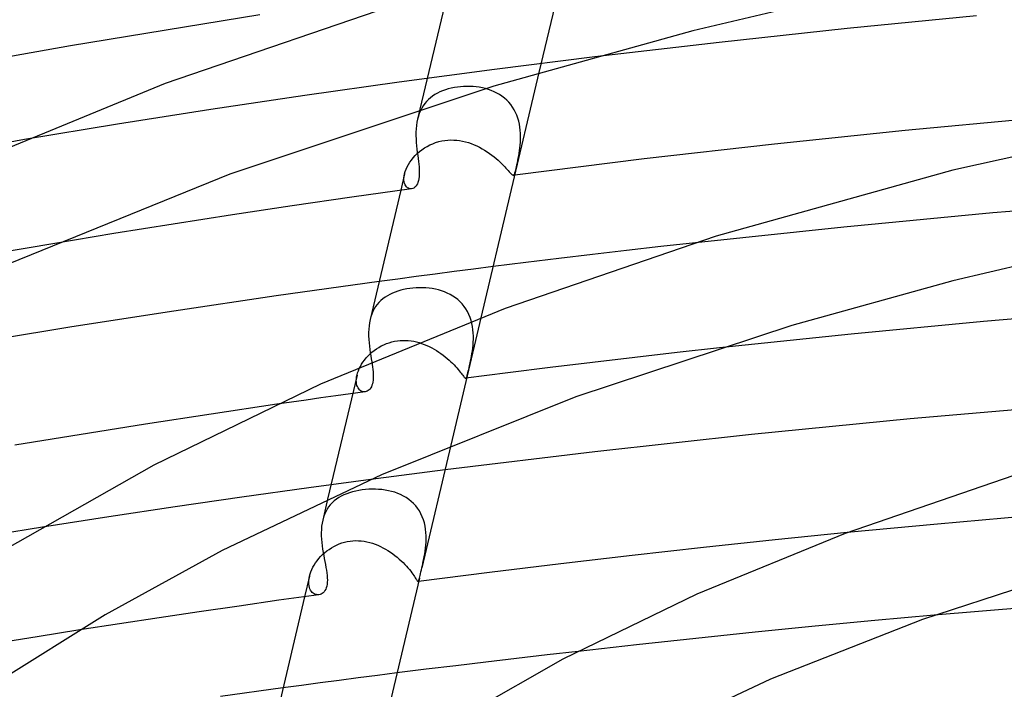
# Model space of a CAD drawing. Header units: millimetres. Extents: x -374 to 374, y -188 to 321.
# Tile 70 of 112: x -82 to -45, y 244 to 269. Entities that reach past the tile are written whole.
import ezdxf

# ---------------------------------------------------------------- set-up
doc = ezdxf.new("R2010")
doc.units = ezdxf.units.MM
doc.layers.add('HIDDEN', color=7, linetype='Continuous')
doc.layers.add('THICK', color=7, linetype='Continuous')

msp = doc.modelspace()

# ---------------------------------------------------------------- linework, layer by layer
at = {"layer": 'HIDDEN'}
for p, q in [((-61.635, 271.798), (-62.688, 267.342)), ((-66.048, 270.515), (-67.119, 265.984)), ((-60.608, 267.932), (-64.345, 267.464)), ((-64.345, 267.464), (-67.889, 266.989)), ((-67.889, 266.989), (-71.398, 266.492)), ((-65.606, 266.819), (-65.72, 266.806)), ((-65.491, 266.827), (-65.606, 266.819)), ((-65.375, 266.831), (-65.491, 266.827)), ((-65.258, 266.83), (-65.375, 266.831)), ((-65.141, 266.824), (-65.258, 266.83)), ((-65.025, 266.813), (-65.141, 266.824)), ((-71.398, 266.492), (-74.896, 265.968)), ((-66.646, 266.47), (-66.727, 266.408)), ((-66.56, 266.527), (-66.646, 266.47)), ((-66.469, 266.579), (-66.56, 266.527)), ((-66.373, 266.626), (-66.469, 266.579)), ((-66.273, 266.668), (-66.373, 266.626)), ((-66.169, 266.705), (-66.273, 266.668)), ((-66.062, 266.737), (-66.169, 266.705)), ((-65.951, 266.765), (-66.062, 266.737)), ((-65.837, 266.788), (-65.951, 266.765)), ((-65.72, 266.806), (-65.837, 266.788)), ((-64.909, 266.797), (-65.025, 266.813)), ((-64.795, 266.776), (-64.909, 266.797)), ((-64.682, 266.749), (-64.795, 266.776)), ((-64.571, 266.716), (-64.682, 266.749)), ((-64.463, 266.678), (-64.571, 266.716)), ((-64.358, 266.634), (-64.463, 266.678)), ((-64.256, 266.584), (-64.358, 266.634)), ((-64.158, 266.527), (-64.256, 266.584)), ((-64.064, 266.465), (-64.158, 266.527)), ((-63.975, 266.396), (-64.064, 266.465)), ((-66.999, 266.107), (-67.053, 266.018)), ((-66.94, 266.19), (-66.999, 266.107)), ((-66.874, 266.268), (-66.94, 266.19)), ((-66.804, 266.341), (-66.874, 266.268)), ((-66.727, 266.408), (-66.804, 266.341)), ((-63.89, 266.32), (-63.975, 266.396)), ((-63.811, 266.238), (-63.89, 266.32)), ((-63.738, 266.152), (-63.811, 266.238)), ((-63.672, 266.059), (-63.738, 266.152)), ((-74.896, 265.968), (-78.377, 265.421)), ((-67.177, 265.722), (-67.206, 265.614)), ((-67.142, 265.826), (-67.177, 265.722)), ((-67.1, 265.925), (-67.142, 265.826)), ((-67.053, 266.018), (-67.1, 265.925)), ((-63.613, 265.962), (-63.672, 266.059)), ((-63.56, 265.859), (-63.613, 265.962)), ((-63.514, 265.753), (-63.56, 265.859)), ((-63.475, 265.645), (-63.514, 265.753)), ((-78.377, 265.421), (-81.837, 264.849)), ((-63.443, 265.534), (-63.475, 265.645)), ((-63.417, 265.422), (-63.443, 265.534)), ((-63.398, 265.308), (-63.417, 265.422)), ((-63.384, 265.194), (-63.398, 265.308)), ((-63.376, 265.08), (-63.384, 265.194)), ((-63.373, 264.968), (-63.376, 265.08)), ((-66.852, 264.595), (-66.749, 264.649)), ((-66.749, 264.649), (-66.643, 264.696)), ((-66.643, 264.696), (-66.534, 264.737)), ((-66.534, 264.737), (-66.421, 264.772)), ((-66.421, 264.772), (-66.307, 264.798)), ((-66.307, 264.798), (-66.19, 264.818)), ((-66.19, 264.818), (-66.081, 264.829)), ((-66.081, 264.829), (-65.971, 264.834)), ((-65.971, 264.834), (-65.86, 264.832)), ((-65.86, 264.832), (-65.75, 264.825)), ((-65.75, 264.825), (-65.64, 264.811)), ((-65.64, 264.811), (-65.531, 264.791)), ((-65.531, 264.791), (-65.423, 264.765)), ((-65.423, 264.765), (-65.315, 264.734)), ((-65.315, 264.734), (-65.21, 264.698)), ((-65.21, 264.698), (-65.105, 264.657)), ((-65.105, 264.657), (-65.003, 264.612)), ((-63.397, 264.538), (-63.387, 264.642)), ((-63.387, 264.642), (-63.379, 264.749)), ((-63.379, 264.749), (-63.374, 264.857)), ((-63.374, 264.857), (-63.373, 264.968)), ((-67.369, 264.17), (-67.296, 264.251)), ((-67.296, 264.251), (-67.218, 264.328)), ((-67.218, 264.328), (-67.134, 264.402)), ((-67.134, 264.402), (-67.044, 264.471)), ((-67.044, 264.471), (-66.95, 264.536)), ((-66.95, 264.536), (-66.852, 264.595)), ((-65.003, 264.612), (-64.903, 264.563)), ((-64.903, 264.563), (-64.805, 264.51)), ((-64.805, 264.51), (-64.71, 264.454)), ((-64.71, 264.454), (-64.618, 264.396)), ((-64.618, 264.396), (-64.529, 264.335)), ((-64.529, 264.335), (-64.443, 264.272)), ((-64.443, 264.272), (-64.361, 264.208)), ((-63.44, 264.245), (-63.424, 264.34)), ((-63.424, 264.34), (-63.41, 264.438)), ((-63.41, 264.438), (-63.397, 264.538)), ((-67.595, 263.829), (-67.549, 263.916)), ((-67.549, 263.916), (-67.496, 264.002)), ((-67.496, 264.002), (-67.435, 264.087)), ((-67.435, 264.087), (-67.369, 264.17)), ((-64.361, 264.208), (-64.284, 264.144)), ((-64.284, 264.144), (-64.21, 264.08)), ((-64.21, 264.08), (-64.142, 264.017)), ((-64.142, 264.017), (-64.078, 263.956)), ((-64.078, 263.956), (-64.019, 263.896)), ((-64.019, 263.896), (-63.964, 263.839)), ((-63.523, 263.836), (-63.508, 263.907)), ((-63.508, 263.907), (-63.491, 263.984)), ((-63.491, 263.984), (-63.474, 264.067)), ((-63.474, 264.067), (-63.456, 264.154)), ((-63.456, 264.154), (-63.44, 264.245)), ((-67.689, 263.574), (-67.834, 262.959)), ((-67.704, 263.495), (-67.688, 263.578)), ((-67.688, 263.578), (-67.664, 263.66)), ((-67.664, 263.66), (-67.633, 263.744)), ((-67.633, 263.744), (-67.595, 263.829)), ((-63.964, 263.839), (-63.915, 263.786)), ((-63.915, 263.786), (-63.871, 263.737)), ((-63.871, 263.737), (-63.831, 263.692)), ((-63.831, 263.692), (-63.796, 263.651)), ((-63.796, 263.651), (-63.765, 263.616)), ((-63.765, 263.616), (-63.737, 263.586)), ((-63.737, 263.586), (-63.713, 263.562)), ((-63.713, 263.562), (-63.692, 263.543)), ((-63.692, 263.543), (-63.674, 263.53)), ((-63.674, 263.53), (-63.658, 263.523)), ((-63.658, 263.523), (-63.643, 263.522)), ((-63.635, 263.523), (-63.644, 263.522)), ((-63.643, 263.522), (-63.629, 263.528)), ((-63.625, 263.525), (-63.635, 263.523)), ((-63.629, 263.528), (-63.616, 263.541)), ((-63.616, 263.526), (-63.625, 263.525)), ((-63.616, 263.541), (-63.604, 263.561)), ((-63.607, 263.527), (-63.616, 263.526)), ((-63.598, 263.528), (-63.607, 263.527)), ((-63.604, 263.561), (-63.592, 263.588)), ((-63.589, 263.529), (-63.598, 263.528)), ((-63.592, 263.588), (-63.58, 263.623)), ((-63.58, 263.623), (-63.567, 263.666)), ((-63.567, 263.666), (-63.553, 263.716)), ((-63.553, 263.716), (-63.539, 263.773)), ((-63.539, 263.773), (-63.523, 263.836)), ((-67.712, 263.418), (-67.704, 263.495)), ((-67.712, 263.346), (-67.712, 263.418)), ((-67.705, 263.28), (-67.712, 263.346)), ((-67.691, 263.22), (-67.705, 263.28)), ((-67.671, 263.167), (-67.691, 263.22)), ((-67.646, 263.122), (-67.671, 263.167)), ((-67.616, 263.085), (-67.646, 263.122)), ((-67.583, 263.055), (-67.616, 263.085)), ((-67.546, 263.033), (-67.583, 263.055)), ((-67.508, 263.019), (-67.546, 263.033)), ((-67.469, 263.013), (-67.508, 263.019)), ((-67.428, 263.015), (-67.469, 263.013)), ((-40.346, 262.573), (-45.797, 262.118)), ((-45.797, 262.118), (-51.343, 261.59)), ((-51.343, 261.59), (-56.865, 261.006)), ((-80.711, 260.982), (-83.181, 260.56)), ((-65.842, 259.931), (-66.553, 259.839)), ((-65.123, 260.024), (-65.842, 259.931)), ((-64.396, 260.116), (-65.123, 260.024)), ((-67.947, 259.654), (-68.637, 259.561)), ((-67.254, 259.746), (-67.947, 259.654)), ((-66.553, 259.839), (-67.254, 259.746)), ((-68.145, 259.126), (-68.24, 259.081)), ((-68.045, 259.167), (-68.145, 259.126)), ((-67.942, 259.203), (-68.045, 259.167)), ((-67.835, 259.235), (-67.942, 259.203)), ((-67.724, 259.262), (-67.835, 259.235)), ((-67.61, 259.284), (-67.724, 259.262)), ((-67.494, 259.302), (-67.61, 259.284)), ((-67.377, 259.315), (-67.494, 259.302)), ((-67.258, 259.324), (-67.377, 259.315)), ((-67.139, 259.328), (-67.258, 259.324)), ((-67.019, 259.328), (-67.139, 259.328)), ((-66.9, 259.322), (-67.019, 259.328)), ((-66.781, 259.311), (-66.9, 259.322)), ((-66.662, 259.295), (-66.781, 259.311)), ((-66.545, 259.274), (-66.662, 259.295)), ((-66.43, 259.247), (-66.545, 259.274)), ((-66.317, 259.214), (-66.43, 259.247)), ((-66.207, 259.175), (-66.317, 259.214)), ((-66.099, 259.13), (-66.207, 259.175)), ((-65.995, 259.079), (-66.099, 259.13)), ((-68.643, 258.78), (-68.708, 258.705)), ((-68.572, 258.851), (-68.643, 258.78)), ((-68.497, 258.916), (-68.572, 258.851)), ((-68.416, 258.976), (-68.497, 258.916)), ((-68.33, 259.031), (-68.416, 258.976)), ((-68.24, 259.081), (-68.33, 259.031)), ((-65.895, 259.021), (-65.995, 259.079)), ((-65.8, 258.957), (-65.895, 259.021)), ((-65.709, 258.886), (-65.8, 258.957)), ((-65.625, 258.809), (-65.709, 258.886)), ((-65.545, 258.725), (-65.625, 258.809)), ((-68.867, 258.446), (-68.908, 258.35)), ((-68.82, 258.538), (-68.867, 258.446)), ((-68.767, 258.624), (-68.82, 258.538)), ((-68.708, 258.705), (-68.767, 258.624)), ((-65.472, 258.634), (-65.545, 258.725)), ((-65.406, 258.538), (-65.472, 258.634)), ((-65.347, 258.438), (-65.406, 258.538)), ((-65.295, 258.333), (-65.347, 258.438)), ((-68.944, 258.248), (-68.972, 258.142)), ((-68.908, 258.35), (-68.944, 258.248)), ((-64.846, 258.212), (-65.969, 253.459)), ((-65.251, 258.223), (-65.295, 258.333)), ((-65.214, 258.11), (-65.251, 258.223)), ((-65.184, 257.995), (-65.214, 258.11)), ((-65.161, 257.879), (-65.184, 257.995)), ((-65.145, 257.762), (-65.161, 257.879)), ((-65.134, 257.645), (-65.145, 257.762)), ((-68.266, 257.282), (-68.164, 257.312)), ((-68.164, 257.312), (-68.06, 257.335)), ((-68.06, 257.335), (-67.955, 257.353)), ((-67.955, 257.353), (-67.854, 257.363)), ((-67.854, 257.363), (-67.754, 257.368)), ((-67.754, 257.368), (-67.653, 257.368)), ((-67.653, 257.368), (-67.552, 257.361)), ((-67.552, 257.361), (-67.451, 257.35)), ((-67.451, 257.35), (-67.351, 257.333)), ((-67.351, 257.333), (-67.251, 257.312)), ((-67.251, 257.312), (-67.153, 257.285)), ((-67.153, 257.285), (-67.055, 257.254)), ((-65.142, 257.186), (-65.134, 257.298)), ((-65.129, 257.528), (-65.134, 257.645)), ((-65.134, 257.298), (-65.129, 257.412)), ((-65.129, 257.412), (-65.129, 257.528)), ((-68.979, 256.858), (-68.903, 256.926)), ((-68.903, 256.926), (-68.822, 256.99)), ((-68.822, 256.99), (-68.738, 257.051)), ((-68.738, 257.051), (-68.65, 257.107)), ((-68.65, 257.107), (-68.558, 257.159)), ((-68.558, 257.159), (-68.463, 257.205)), ((-68.463, 257.205), (-68.366, 257.247)), ((-68.366, 257.247), (-68.266, 257.282)), ((-67.055, 257.254), (-66.959, 257.219)), ((-66.959, 257.219), (-66.864, 257.18)), ((-66.864, 257.18), (-66.771, 257.137)), ((-66.771, 257.137), (-66.68, 257.091)), ((-66.68, 257.091), (-66.59, 257.041)), ((-66.59, 257.041), (-66.503, 256.989)), ((-66.503, 256.989), (-66.418, 256.934)), ((-66.418, 256.934), (-66.336, 256.877)), ((-65.181, 256.874), (-65.167, 256.97)), ((-65.167, 256.97), (-65.153, 257.076)), ((-65.153, 257.076), (-65.142, 257.186)), ((-55.967, 257.088), (-57.547, 256.911)), ((-69.289, 256.479), (-69.238, 256.558)), ((-69.238, 256.558), (-69.181, 256.636)), ((-69.181, 256.636), (-69.118, 256.712)), ((-69.118, 256.712), (-69.051, 256.786)), ((-69.051, 256.786), (-68.979, 256.858)), ((-68.912, 256.563), (-68.909, 256.547)), ((-66.336, 256.877), (-66.256, 256.818)), ((-66.256, 256.818), (-66.179, 256.758)), ((-66.179, 256.758), (-66.106, 256.697)), ((-66.106, 256.697), (-66.036, 256.635)), ((-66.036, 256.635), (-65.97, 256.574)), ((-65.97, 256.574), (-65.907, 256.513)), ((-65.25, 256.516), (-65.232, 256.602)), ((-65.232, 256.602), (-65.214, 256.69)), ((-65.214, 256.69), (-65.197, 256.78)), ((-65.197, 256.78), (-65.181, 256.874)), ((-59.125, 256.73), (-60.701, 256.543)), ((-57.547, 256.911), (-59.125, 256.73)), ((-69.438, 256.158), (-69.41, 256.237)), ((-69.41, 256.237), (-69.376, 256.318)), ((-69.376, 256.318), (-69.335, 256.399)), ((-69.335, 256.399), (-69.289, 256.479)), ((-68.909, 256.547), (-68.907, 256.531)), ((-68.907, 256.531), (-68.905, 256.516)), ((-68.905, 256.516), (-68.902, 256.501)), ((-68.902, 256.501), (-68.9, 256.485)), ((-68.9, 256.485), (-68.898, 256.47)), ((-68.898, 256.47), (-68.885, 256.377)), ((-68.885, 256.377), (-68.874, 256.287)), ((-68.874, 256.287), (-68.865, 256.199)), ((-68.865, 256.199), (-68.859, 256.114)), ((-65.907, 256.513), (-65.849, 256.453)), ((-65.849, 256.453), (-65.794, 256.395)), ((-65.794, 256.395), (-65.744, 256.339)), ((-65.744, 256.339), (-65.698, 256.285)), ((-65.698, 256.285), (-65.656, 256.235)), ((-65.656, 256.235), (-65.618, 256.188)), ((-65.618, 256.188), (-65.584, 256.144)), ((-65.332, 256.16), (-65.318, 256.218)), ((-65.318, 256.218), (-65.302, 256.284)), ((-65.302, 256.284), (-65.285, 256.357)), ((-65.285, 256.357), (-65.268, 256.435)), ((-65.268, 256.435), (-65.25, 256.516)), ((-62.274, 256.352), (-63.844, 256.155)), ((-60.701, 256.543), (-62.274, 256.352)), ((-69.46, 256.077), (-70.554, 251.448)), ((-69.486, 255.869), (-69.483, 255.937)), ((-69.483, 255.805), (-69.486, 255.869)), ((-69.483, 255.937), (-69.474, 256.008)), ((-69.474, 256.008), (-69.459, 256.081)), ((-69.459, 256.081), (-69.438, 256.158)), ((-68.862, 255.882), (-68.872, 255.814)), ((-68.857, 255.955), (-68.862, 255.882)), ((-68.859, 256.114), (-68.856, 256.033)), ((-68.856, 256.033), (-68.857, 255.955)), ((-65.584, 256.144), (-65.554, 256.104)), ((-65.554, 256.104), (-65.527, 256.069)), ((-65.527, 256.069), (-65.503, 256.038)), ((-65.503, 256.038), (-65.483, 256.012)), ((-65.483, 256.012), (-65.465, 255.991)), ((-65.465, 255.991), (-65.449, 255.974)), ((-65.449, 255.974), (-65.435, 255.963)), ((-65.435, 255.963), (-65.423, 255.956)), ((-65.423, 255.956), (-65.413, 255.954)), ((-65.413, 255.954), (-65.402, 255.958)), ((-63.844, 256.155), (-65.412, 255.954)), ((-65.402, 255.958), (-65.393, 255.968)), ((-65.393, 255.968), (-65.384, 255.983)), ((-65.384, 255.983), (-65.375, 256.005)), ((-65.375, 256.005), (-65.366, 256.033)), ((-65.366, 256.033), (-65.355, 256.068)), ((-65.355, 256.068), (-65.344, 256.11)), ((-65.344, 256.11), (-65.332, 256.16)), ((-69.475, 255.746), (-69.483, 255.805)), ((-69.462, 255.692), (-69.475, 255.746)), ((-69.445, 255.643), (-69.462, 255.692)), ((-69.423, 255.599), (-69.445, 255.643)), ((-69.397, 255.56), (-69.423, 255.599)), ((-69.369, 255.528), (-69.397, 255.56)), ((-69.337, 255.501), (-69.369, 255.528)), ((-69.304, 255.479), (-69.337, 255.501)), ((-69.269, 255.464), (-69.304, 255.479)), ((-69.233, 255.454), (-69.269, 255.464)), ((-69.196, 255.45), (-69.233, 255.454)), ((-69.119, 255.461), (-69.156, 255.453)), ((-69.082, 255.475), (-69.119, 255.461)), ((-69.046, 255.496), (-69.082, 255.475)), ((-69.011, 255.523), (-69.046, 255.496)), ((-68.979, 255.556), (-69.011, 255.523)), ((-68.95, 255.596), (-68.979, 255.556)), ((-68.924, 255.642), (-68.95, 255.596)), ((-68.903, 255.694), (-68.924, 255.642)), ((-68.885, 255.751), (-68.903, 255.694)), ((-68.872, 255.814), (-68.885, 255.751)), ((-71.35, 255.145), (-71.898, 255.066)), ((-70.802, 255.223), (-71.35, 255.145)), ((-70.254, 255.3), (-70.802, 255.223)), ((-69.705, 255.377), (-70.254, 255.3)), ((-69.156, 255.453), (-69.705, 255.377)), ((-69.159, 255.452), (-69.196, 255.45)), ((-71.898, 255.066), (-72.446, 254.987)), ((-66.185, 252.545), (-68.766, 252.212)), ((-68.766, 252.212), (-71.26, 251.876)), ((-71.26, 251.876), (-73.745, 251.528)), ((-69.268, 251.795), (-69.39, 251.776)), ((-69.147, 251.809), (-69.268, 251.795)), ((-69.024, 251.818), (-69.147, 251.809)), ((-68.901, 251.823), (-69.024, 251.818)), ((-68.778, 251.822), (-68.901, 251.823)), ((-68.655, 251.817), (-68.778, 251.822)), ((-68.532, 251.806), (-68.655, 251.817)), ((-68.411, 251.79), (-68.532, 251.806)), ((-68.291, 251.768), (-68.411, 251.79)), ((-73.745, 251.528), (-76.226, 251.167)), ((-70.226, 251.451), (-70.308, 251.387)), ((-70.138, 251.509), (-70.226, 251.451)), ((-70.045, 251.563), (-70.138, 251.509)), ((-69.947, 251.61), (-70.045, 251.563)), ((-69.844, 251.653), (-69.947, 251.61)), ((-69.737, 251.691), (-69.844, 251.653)), ((-69.625, 251.724), (-69.737, 251.691)), ((-69.509, 251.753), (-69.625, 251.724)), ((-69.39, 251.776), (-69.509, 251.753)), ((-68.173, 251.741), (-68.291, 251.768)), ((-68.057, 251.708), (-68.173, 251.741)), ((-67.945, 251.668), (-68.057, 251.708)), ((-67.836, 251.622), (-67.945, 251.668)), ((-67.73, 251.569), (-67.836, 251.622)), ((-67.628, 251.51), (-67.73, 251.569)), ((-67.531, 251.443), (-67.628, 251.51)), ((-67.44, 251.37), (-67.531, 251.443)), ((-76.226, 251.167), (-78.701, 250.795)), ((-70.576, 251.074), (-70.627, 250.981)), ((-70.519, 251.161), (-70.576, 251.074)), ((-70.455, 251.242), (-70.519, 251.161)), ((-70.384, 251.318), (-70.455, 251.242)), ((-70.308, 251.387), (-70.384, 251.318)), ((-67.355, 251.291), (-67.44, 251.37)), ((-67.276, 251.204), (-67.355, 251.291)), ((-67.203, 251.111), (-67.276, 251.204)), ((-67.138, 251.011), (-67.203, 251.111)), ((-78.701, 250.795), (-81.167, 250.41)), ((-70.709, 250.777), (-70.739, 250.667)), ((-70.671, 250.882), (-70.709, 250.777)), ((-70.627, 250.981), (-70.671, 250.882)), ((-67.08, 250.907), (-67.138, 251.011)), ((-67.031, 250.798), (-67.08, 250.907)), ((-66.989, 250.686), (-67.031, 250.798)), ((-44.485, 250.818), (-47.854, 250.522)), ((-66.954, 250.57), (-66.989, 250.686)), ((-66.927, 250.451), (-66.954, 250.57)), ((-66.907, 250.331), (-66.927, 250.451)), ((-66.894, 250.211), (-66.907, 250.331)), ((-47.854, 250.522), (-51.215, 250.204)), ((-66.887, 250.091), (-66.894, 250.211)), ((-66.89, 249.853), (-66.886, 249.971)), ((-66.886, 249.971), (-66.887, 250.091)), ((-70.503, 249.582), (-70.415, 249.64)), ((-70.415, 249.64), (-70.324, 249.693)), ((-70.324, 249.693), (-70.229, 249.74)), ((-70.229, 249.74), (-70.131, 249.782)), ((-70.131, 249.782), (-70.031, 249.819)), ((-70.031, 249.819), (-69.929, 249.849)), ((-69.929, 249.849), (-69.824, 249.873)), ((-69.824, 249.873), (-69.718, 249.891)), ((-69.718, 249.891), (-69.614, 249.901)), ((-69.614, 249.901), (-69.51, 249.906)), ((-69.51, 249.906), (-69.405, 249.904)), ((-69.405, 249.904), (-69.3, 249.896)), ((-69.3, 249.896), (-69.196, 249.883)), ((-69.196, 249.883), (-69.092, 249.863)), ((-69.092, 249.863), (-68.989, 249.839)), ((-68.989, 249.839), (-68.887, 249.808)), ((-68.887, 249.808), (-68.787, 249.773)), ((-68.787, 249.773), (-68.687, 249.734)), ((-68.687, 249.734), (-68.59, 249.69)), ((-68.59, 249.69), (-68.494, 249.642)), ((-68.494, 249.642), (-68.4, 249.59)), ((-68.4, 249.59), (-68.309, 249.535)), ((-66.924, 249.51), (-66.909, 249.621)), ((-66.909, 249.621), (-66.898, 249.736)), ((-66.898, 249.736), (-66.89, 249.853)), ((-70.948, 249.159), (-70.885, 249.237)), ((-70.885, 249.237), (-70.817, 249.312)), ((-70.817, 249.312), (-70.745, 249.385)), ((-70.745, 249.385), (-70.669, 249.455)), ((-70.669, 249.455), (-70.588, 249.521)), ((-70.588, 249.521), (-70.503, 249.582)), ((-68.309, 249.535), (-68.219, 249.477)), ((-68.219, 249.477), (-68.133, 249.416)), ((-68.133, 249.416), (-68.049, 249.353)), ((-68.049, 249.353), (-67.968, 249.288)), ((-67.968, 249.288), (-67.891, 249.222)), ((-66.992, 249.139), (-66.974, 249.223)), ((-66.974, 249.223), (-66.957, 249.311)), ((-66.957, 249.311), (-66.941, 249.401)), ((-66.941, 249.401), (-66.924, 249.51)), ((-71.145, 248.833), (-71.104, 248.915)), ((-71.104, 248.915), (-71.057, 248.997)), ((-71.057, 248.997), (-71.005, 249.079)), ((-71.005, 249.079), (-70.948, 249.159)), ((-67.891, 249.222), (-67.817, 249.155)), ((-67.817, 249.155), (-67.747, 249.088)), ((-67.747, 249.088), (-67.682, 249.021)), ((-67.682, 249.021), (-67.62, 248.955)), ((-67.62, 248.955), (-67.563, 248.89)), ((-67.563, 248.89), (-67.51, 248.828)), ((-67.047, 248.898), (-67.029, 248.976)), ((-67.029, 248.976), (-67.01, 249.056)), ((-67.01, 249.056), (-66.992, 249.139)), ((-71.231, 248.584), (-71.412, 247.817)), ((-71.256, 248.429), (-71.247, 248.507)), ((-71.247, 248.507), (-71.23, 248.587)), ((-71.23, 248.587), (-71.208, 248.668)), ((-71.208, 248.668), (-71.179, 248.75)), ((-71.179, 248.75), (-71.145, 248.833)), ((-67.51, 248.828), (-67.463, 248.768)), ((-67.463, 248.768), (-67.42, 248.711)), ((-67.42, 248.711), (-67.381, 248.658)), ((-67.381, 248.658), (-67.346, 248.609)), ((-67.346, 248.609), (-67.316, 248.564)), ((-67.316, 248.564), (-67.29, 248.523)), ((-67.29, 248.523), (-67.267, 248.488)), ((-67.148, 248.469), (-67.139, 248.509)), ((-71.259, 248.355), (-71.256, 248.429)), ((-71.256, 248.285), (-71.259, 248.355)), ((-71.246, 248.22), (-71.256, 248.285)), ((-71.231, 248.159), (-71.246, 248.22)), ((-71.211, 248.105), (-71.231, 248.159)), ((-67.267, 248.488), (-67.248, 248.458)), ((-67.248, 248.458), (-67.231, 248.432)), ((-67.231, 248.432), (-67.218, 248.412)), ((-67.218, 248.412), (-67.206, 248.398)), ((-67.206, 248.398), (-67.196, 248.389)), ((-67.196, 248.389), (-67.187, 248.386)), ((-67.187, 248.386), (-67.179, 248.388)), ((-67.182, 248.386), (-67.185, 248.386)), ((-67.179, 248.386), (-67.182, 248.386)), ((-67.179, 248.388), (-67.171, 248.398)), ((-67.176, 248.387), (-67.179, 248.386)), ((-67.173, 248.387), (-67.176, 248.387)), ((-67.17, 248.388), (-67.173, 248.387)), ((-67.171, 248.398), (-67.164, 248.414)), ((-67.167, 248.388), (-67.17, 248.388)), ((-67.164, 248.414), (-67.157, 248.438)), ((-67.157, 248.438), (-67.148, 248.469)), ((-71.186, 248.056), (-71.211, 248.105)), ((-71.157, 248.013), (-71.186, 248.056)), ((-71.124, 247.977), (-71.157, 248.013)), ((-71.089, 247.946), (-71.124, 247.977)), ((-71.051, 247.923), (-71.089, 247.946)), ((-71.011, 247.905), (-71.051, 247.923)), ((-70.97, 247.894), (-71.011, 247.905)), ((-70.929, 247.889), (-70.97, 247.894)), ((-70.887, 247.89), (-70.929, 247.889)), ((-47.979, 247.129), (-50.19, 246.927)), ((-52.411, 246.714), (-54.634, 246.493)), ((-50.19, 246.927), (-52.411, 246.714)), ((-81.366, 246.328), (-82.945, 246.073)), ((-79.784, 246.579), (-81.366, 246.328)), ((-54.634, 246.493), (-56.851, 246.263)), ((-59.053, 246.025), (-61.234, 245.782)), ((-56.851, 246.263), (-59.053, 246.025)), ((-68.7, 244.883), (-69.419, 244.79)), ((-67.974, 244.975), (-68.7, 244.883)), ((-71.524, 244.512), (-72.216, 244.419)), ((-70.831, 244.605), (-71.524, 244.512)), ((-70.129, 244.698), (-70.831, 244.605)), ((-69.419, 244.79), (-70.129, 244.698))]:
    msp.add_line(p, q, dxfattribs=at)
at = {"layer": 'THICK'}
for p, q in [((-49.492, 270.665), (-56.962, 268.905)), ((-67.183, 270.165), (-76.599, 266.935)), ((-73.077, 269.495), (-80.125, 268.343)), ((-46.401, 269.457), (-51.211, 268.984)), ((-56.962, 268.905), (-64.367, 266.842)), ((-51.211, 268.984), (-55.979, 268.472)), ((-80.125, 268.343), (-87.06, 267.093)), ((-55.979, 268.472), (-60.608, 267.932)), ((-62.688, 267.342), (-64.846, 258.212)), ((-76.599, 266.935), (-84.819, 263.555)), ((-64.367, 266.842), (-74.191, 263.564)), ((-67.119, 265.984), (-67.206, 265.613)), ((-37.979, 265.757), (-47.282, 263.712)), ((-67.248, 265.374), (-67.259, 265.249)), ((-67.23, 265.496), (-67.248, 265.374)), ((-67.206, 265.614), (-67.23, 265.496)), ((-44.166, 265.646), (-49.052, 265.188)), ((-67.259, 265.249), (-67.265, 265.123)), ((-67.265, 265.123), (-67.265, 264.996)), ((-67.265, 264.996), (-67.261, 264.869)), ((-49.052, 265.188), (-53.92, 264.683)), ((-81.837, 264.849), (-87.645, 263.827)), ((-67.261, 264.869), (-67.253, 264.743)), ((-67.253, 264.743), (-67.243, 264.618)), ((-67.243, 264.618), (-67.23, 264.494)), ((-53.92, 264.683), (-58.766, 264.13)), ((-67.23, 264.494), (-67.216, 264.374)), ((-67.216, 264.374), (-67.201, 264.257)), ((-67.201, 264.257), (-67.187, 264.143)), ((-67.187, 264.143), (-67.173, 264.032)), ((-67.173, 264.032), (-67.162, 263.931)), ((-67.162, 263.931), (-67.153, 263.832)), ((-58.766, 264.13), (-63.589, 263.529)), ((-74.191, 263.564), (-82.996, 259.982)), ((-67.153, 263.832), (-67.146, 263.736)), ((-67.143, 263.556), (-67.147, 263.471)), ((-67.146, 263.736), (-67.142, 263.644)), ((-67.142, 263.644), (-67.143, 263.556)), ((-47.282, 263.712), (-56.098, 261.247)), ((-67.214, 263.198), (-67.243, 263.147)), ((-67.191, 263.255), (-67.214, 263.198)), ((-67.171, 263.32), (-67.191, 263.255)), ((-67.157, 263.392), (-67.171, 263.32)), ((-67.147, 263.471), (-67.157, 263.392)), ((-67.43, 263.015), (-69.656, 262.702)), ((-67.834, 262.959), (-68.973, 258.141)), ((-67.388, 263.025), (-67.428, 263.015)), ((-67.348, 263.043), (-67.388, 263.025)), ((-67.31, 263.07), (-67.348, 263.043)), ((-67.275, 263.105), (-67.31, 263.07)), ((-67.243, 263.147), (-67.275, 263.105)), ((-69.656, 262.702), (-71.879, 262.378)), ((-71.879, 262.378), (-74.097, 262.044)), ((-76.309, 261.7), (-78.515, 261.346)), ((-74.097, 262.044), (-76.309, 261.7)), ((-78.515, 261.346), (-80.711, 260.982)), ((-56.098, 261.247), (-63.945, 258.555)), ((-56.865, 261.006), (-58.155, 260.861)), ((-41.173, 261.024), (-47.278, 259.588)), ((-59.433, 260.715), (-60.698, 260.567)), ((-58.155, 260.861), (-59.433, 260.715)), ((-63.181, 260.267), (-64.396, 260.116)), ((-61.948, 260.417), (-63.181, 260.267)), ((-60.698, 260.567), (-61.948, 260.417)), ((-68.637, 259.561), (-72.465, 259.026)), ((-47.278, 259.588), (-53.273, 257.927)), ((-72.465, 259.026), (-76.281, 258.461)), ((-76.281, 258.461), (-80.079, 257.867)), ((-63.945, 258.555), (-70.814, 255.732)), ((-41.205, 258.493), (-46.142, 258.072)), ((-68.996, 258.026), (-69.013, 257.907)), ((-68.972, 258.142), (-68.996, 258.026)), ((-46.142, 258.072), (-51.064, 257.604)), ((-80.079, 257.867), (-83.852, 257.246)), ((-69.023, 257.784), (-69.028, 257.658)), ((-69.028, 257.658), (-69.027, 257.532)), ((-69.013, 257.907), (-69.023, 257.784)), ((-53.273, 257.927), (-61.318, 255.264)), ((-69.027, 257.532), (-69.021, 257.406)), ((-69.021, 257.406), (-69.012, 257.28)), ((-51.064, 257.604), (-55.967, 257.088)), ((-69.012, 257.28), (-68.999, 257.154)), ((-68.999, 257.154), (-68.983, 257.031)), ((-68.983, 257.031), (-68.966, 256.909)), ((-68.966, 256.909), (-68.948, 256.791)), ((-68.948, 256.791), (-68.93, 256.675)), ((-68.93, 256.675), (-68.912, 256.563)), ((-70.814, 255.732), (-77.029, 252.717)), ((-61.318, 255.264), (-68.546, 252.358)), ((-72.446, 254.987), (-77.339, 254.251)), ((-43.036, 254.951), (-48.87, 254.442)), ((-48.87, 254.442), (-54.78, 253.857)), ((-77.339, 254.251), (-82.2, 253.467)), ((-54.78, 253.857), (-60.606, 253.218)), ((-65.969, 253.459), (-67.047, 248.896)), ((-60.606, 253.218), (-66.185, 252.545)), ((-77.029, 252.717), (-82.553, 249.575)), ((-68.546, 252.358), (-74.484, 249.533)), ((-45.014, 252.33), (-51.292, 250.175)), ((-70.554, 251.448), (-70.739, 250.665)), ((-81.167, 250.41), (-84.842, 249.814)), ((-70.787, 250.324), (-70.791, 250.203)), ((-70.777, 250.442), (-70.787, 250.324)), ((-70.761, 250.557), (-70.777, 250.442)), ((-70.739, 250.667), (-70.761, 250.557)), ((-70.791, 250.203), (-70.79, 250.081)), ((-70.79, 250.081), (-70.783, 249.958)), ((-70.783, 249.958), (-70.773, 249.835)), ((-51.292, 250.175), (-56.809, 247.908)), ((-51.215, 250.204), (-53.89, 249.935)), ((-70.773, 249.835), (-70.758, 249.712)), ((-70.758, 249.712), (-70.741, 249.59)), ((-70.741, 249.59), (-70.722, 249.47)), ((-56.558, 249.653), (-59.22, 249.357)), ((-53.89, 249.935), (-56.558, 249.653)), ((-74.484, 249.533), (-78.83, 247.146)), ((-70.722, 249.47), (-70.701, 249.352)), ((-70.701, 249.352), (-70.679, 249.237)), ((-70.679, 249.237), (-70.658, 249.124)), ((-59.22, 249.357), (-61.876, 249.047)), ((-70.658, 249.124), (-70.637, 249.015)), ((-70.637, 249.015), (-70.618, 248.908)), ((-70.618, 248.908), (-70.6, 248.806)), ((-67.066, 248.816), (-67.047, 248.896)), ((-61.876, 249.047), (-64.526, 248.724)), ((-42.175, 249.012), (-48.414, 246.973)), ((-70.6, 248.806), (-70.586, 248.708)), ((-70.586, 248.708), (-70.574, 248.613)), ((-70.574, 248.613), (-70.567, 248.523)), ((-70.567, 248.523), (-70.564, 248.438)), ((-67.138, 248.513), (-68.773, 241.593)), ((-64.526, 248.724), (-67.167, 248.388)), ((-67.139, 248.509), (-67.128, 248.554)), ((-67.128, 248.554), (-67.116, 248.608)), ((-67.116, 248.608), (-67.101, 248.67)), ((-67.101, 248.67), (-67.084, 248.74)), ((-67.084, 248.74), (-67.066, 248.816)), ((-70.603, 248.151), (-70.626, 248.094)), ((-70.585, 248.214), (-70.603, 248.151)), ((-70.573, 248.283), (-70.585, 248.214)), ((-70.566, 248.358), (-70.573, 248.283)), ((-70.564, 248.438), (-70.566, 248.358)), ((-71.412, 247.817), (-72.507, 243.188)), ((-70.878, 247.891), (-72.366, 247.683)), ((-70.836, 247.9), (-70.878, 247.891)), ((-70.796, 247.915), (-70.836, 247.9)), ((-70.757, 247.937), (-70.796, 247.915)), ((-70.719, 247.965), (-70.757, 247.937)), ((-70.685, 248.001), (-70.719, 247.965)), ((-70.653, 248.044), (-70.685, 248.001)), ((-70.626, 248.094), (-70.653, 248.044)), ((-56.809, 247.908), (-61.803, 245.486)), ((-73.853, 247.471), (-75.339, 247.255)), ((-72.366, 247.683), (-73.853, 247.471)), ((-43.426, 247.513), (-47.979, 247.129)), ((-78.83, 247.146), (-82.866, 244.624)), ((-76.823, 247.034), (-78.305, 246.809)), ((-75.339, 247.255), (-76.823, 247.034)), ((-78.305, 246.809), (-79.784, 246.579)), ((-48.414, 246.973), (-54.067, 244.742)), ((-62.386, 245.65), (-63.529, 245.517)), ((-61.234, 245.782), (-62.386, 245.65)), ((-65.779, 245.248), (-66.884, 245.112)), ((-61.803, 245.486), (-66.258, 242.952)), ((-64.66, 245.383), (-65.779, 245.248)), ((-63.529, 245.517), (-64.66, 245.383)), ((-66.884, 245.112), (-67.974, 244.975)), ((-54.067, 244.742), (-58.933, 242.467)), ((-72.216, 244.419), (-74.545, 244.097))]:
    msp.add_line(p, q, dxfattribs=at)

doc.saveas('drawing.dxf')
